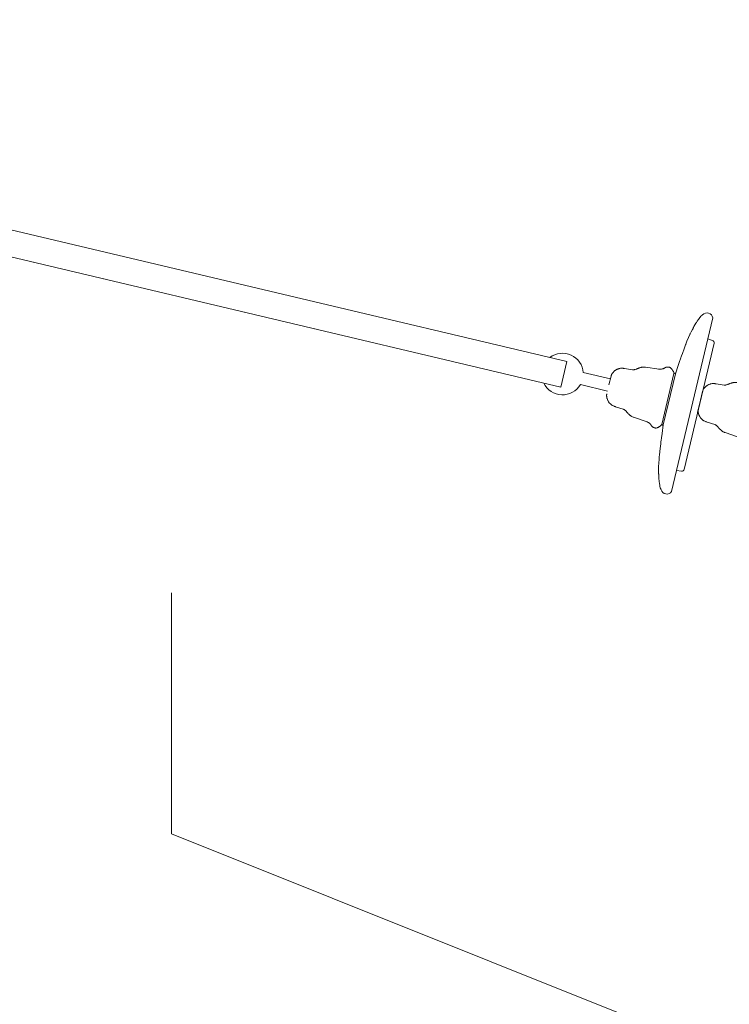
# Model space of a CAD drawing. Header units: millimetres. Extents: x 0 to 297, y 0 to 420.
# Tile 8 of 31: x 139.67 to 146.16, y 228 to 237. Entities that reach past the tile are written whole.
import ezdxf

# ---------------------------------------------------------------- set-up
doc = ezdxf.new("R2010")
doc.units = ezdxf.units.MM
for name, pattern in [('K5LT_BASIC', [0]), ('K5LT_THIN', [0]), ('K5LT_THIN_INCLUDED_TO_HATCHING', [0])]:
    doc.linetypes.add(name, pattern=pattern)
doc.layers.add('Системный слой', color=7, linetype='Continuous')
doc.styles.add('KDIMTEXTSTYLE', font='GOST_AU.SHX', dxfattribs={"width": 0.96, "oblique": 15, "height": 5})
doc.dimstyles.new('KDIMSTYLE (0.01)', dxfattribs={"dimtxt": 5, "dimasz": 1, "dimexe": 2, "dimexo": 0, "dimgap": 1, "dimtad": 1, "dimlfac": 150, "dimtxsty": 'KDIMTEXTSTYLE', "dimsah": 1, "dimcen": 0, "dimdle": 1, "dimadec": 0, "dimazin": 0, "dimtfac": 0.667, "dimtmove": 0, "dimatfit": 3, "dimfxl": 0, "dimtvp": 1, "dimtolj": 1, "dimtzin": 0, "dimarcsym": 0})

# ---------------------------------------------------------------- blocks, each defined once
blk = doc.blocks.new('KDIMARROW_03')
at = {"layer": 'Системный слой', "color": 0, "linetype": 'K5LT_BASIC', "lineweight": 35}
blk.add_line((-1.0605, -1.0605), (1.0605, 1.0605), dxfattribs=at)
at = {"layer": 'Системный слой', "color": 0, "linetype": 'K5LT_THIN', "lineweight": 9}
for q in [(-1, 0), (2, 0)]:
    blk.add_line((0, 0), q, dxfattribs=at)
blk = doc.blocks.new('U14')
at = {"layer": 'Системный слой', "color": 7, "linetype": 'K5LT_THIN_INCLUDED_TO_HATCHING', "lineweight": 9, "true_color": 0xffffff}
for p, q in [((141.0569, 231.7645), (141.0569, 229.5585)), ((141.0569, 229.5585), (146.0569, 227.5585))]:
    blk.add_line(p, q, dxfattribs=at)
blk = doc.blocks.new('U16')
at = {"layer": 'Системный слой', "color": 4, "linetype": 'K5LT_THIN', "lineweight": 9, "true_color": 0x00ffff}
for p, q in [((139.4369, 235.1186), (139.3815, 234.8851)), ((144.6722, 233.8779), (139.4369, 235.1186)), ((139.3815, 234.8851), (144.6169, 233.6444)), ((144.6169, 233.6444), (144.6722, 233.8779))]:
    blk.add_line(p, q, dxfattribs=at)
blk = doc.blocks.new('U54')
at = {"layer": 'Системный слой', "color": 4, "linetype": 'K5LT_THIN', "lineweight": 9, "true_color": 0x00ffff}
for p, q in [((145.0696, 233.7186), (144.8217, 233.7774)), ((144.7956, 233.6671), (145.0435, 233.6084))]:
    blk.add_line(p, q, dxfattribs=at)
for start, end in [(4.02056, 127.50456), (205.83501, 329.31604)]:
    blk.add_arc((144.6322, 233.7641), 0.19, start, end, dxfattribs=at)
blk = doc.blocks.new('U87')
at = {"layer": 'Системный слой', "color": 4, "linetype": 'K5LT_THIN', "lineweight": 9, "true_color": 0x00ffff}
for p, q in [((146.8426, 234.1369), (146.4663, 232.5492)), ((146.6802, 234.0734), (146.689, 234.0883)), ((146.689, 234.0883), (146.6896, 234.0893)), ((146.6896, 234.0893), (146.6908, 234.0912)), ((146.6908, 234.0912), (146.693, 234.095)), ((146.693, 234.095), (146.6962, 234.1003)), ((146.6962, 234.1003), (146.7011, 234.1082)), ((146.7011, 234.1082), (146.7085, 234.1195)), ((146.7085, 234.1195), (146.72, 234.1355)), ((146.72, 234.1355), (146.7205, 234.136)), ((146.7205, 234.136), (146.7214, 234.1372)), ((146.7214, 234.1372), (146.7232, 234.1394)), ((146.7232, 234.1394), (146.7268, 234.1437)), ((146.7268, 234.1437), (146.7346, 234.152)), ((146.7346, 234.152), (146.7426, 234.1597)), ((146.7426, 234.1597), (146.7429, 234.16)), ((146.7429, 234.16), (146.7432, 234.1602)), ((146.7432, 234.1602), (146.7435, 234.1605)), ((146.7435, 234.1605), (146.744, 234.1609)), ((146.744, 234.1609), (146.7446, 234.1615)), ((146.7446, 234.1615), (146.7456, 234.1624)), ((146.7456, 234.1624), (146.747, 234.1636)), ((146.747, 234.1636), (146.7486, 234.165)), ((146.7486, 234.165), (146.7496, 234.1659)), ((146.6358, 233.99), (146.6387, 233.9961)), ((146.6387, 233.9961), (146.6446, 234.0081)), ((146.6446, 234.0081), (146.6568, 234.0318)), ((146.6568, 234.0318), (146.6621, 234.0415)), ((146.6621, 234.0415), (146.6626, 234.0425)), ((146.6626, 234.0425), (146.6638, 234.0446)), ((146.6638, 234.0446), (146.6661, 234.0487)), ((146.6661, 234.0487), (146.6707, 234.057)), ((146.6707, 234.057), (146.6802, 234.0734)), ((146.5804, 232.7505), (146.8542, 233.9059)), ((146.5968, 233.8979), (146.6002, 233.9066)), ((146.6002, 233.9066), (146.607, 233.9238)), ((146.607, 233.9238), (146.6214, 233.9581)), ((146.6214, 233.9581), (146.6337, 233.9855)), ((146.6337, 233.9855), (146.6344, 233.987)), ((146.6344, 233.987), (146.6358, 233.99)), ((146.8404, 233.9297), (146.7973, 233.9456)), ((146.5649, 233.8124), (146.5804, 233.8547)), ((146.5804, 233.8547), (146.5943, 233.8914)), ((146.5943, 233.8914), (146.5951, 233.8936)), ((146.5951, 233.8936), (146.5968, 233.8979)), ((146.5261, 233.7007), (146.5393, 233.7395)), ((146.5393, 233.7395), (146.5475, 233.7633)), ((146.5475, 233.7633), (146.5508, 233.7726)), ((146.5508, 233.7726), (146.5517, 233.7753)), ((146.5517, 233.7753), (146.5536, 233.7806)), ((146.5536, 233.7806), (146.5573, 233.7912)), ((146.5573, 233.7912), (146.5649, 233.8124)), ((145.9226, 233.6281), (145.9288, 233.6362)), ((145.9288, 233.6362), (145.9291, 233.6365)), ((145.9291, 233.6365), (145.9298, 233.6373)), ((145.9298, 233.6373), (145.9311, 233.6388)), ((145.9311, 233.6388), (145.9338, 233.6417)), ((145.9338, 233.6417), (145.9395, 233.6472)), ((145.9395, 233.6472), (145.9488, 233.6552)), ((145.9488, 233.6552), (145.9491, 233.6554)), ((145.9491, 233.6554), (145.9498, 233.656)), ((145.9498, 233.656), (145.9513, 233.6572)), ((145.9513, 233.6572), (145.9542, 233.6594)), ((145.9542, 233.6594), (145.959, 233.6627)), ((145.959, 233.6627), (145.9632, 233.6651)), ((145.9632, 233.6651), (145.9635, 233.6653)), ((145.9635, 233.6653), (145.9642, 233.6656)), ((145.9642, 233.6656), (145.9655, 233.6663)), ((145.9655, 233.6663), (145.9681, 233.6674)), ((145.9681, 233.6674), (145.9736, 233.6695)), ((145.9736, 233.6695), (145.9783, 233.671)), ((145.9783, 233.671), (145.9805, 233.6716)), ((145.9805, 233.6716), (145.9809, 233.6718)), ((145.9809, 233.6718), (145.9817, 233.672)), ((145.9817, 233.672), (145.9832, 233.6724)), ((145.9832, 233.6724), (145.9864, 233.6733)), ((145.9864, 233.6733), (145.9915, 233.6746)), ((145.9915, 233.6746), (145.9993, 233.676)), ((145.9993, 233.676), (146.0011, 233.6763)), ((146.0011, 233.6763), (146.0015, 233.6763)), ((146.0015, 233.6763), (146.0025, 233.6764)), ((146.0025, 233.6764), (146.0044, 233.6765)), ((146.0044, 233.6765), (146.0081, 233.6767)), ((146.0081, 233.6767), (146.0157, 233.6765)), ((146.0157, 233.6765), (146.0237, 233.6759)), ((146.0237, 233.6759), (146.0269, 233.6755)), ((146.0269, 233.6755), (146.0272, 233.6755)), ((146.0272, 233.6755), (146.028, 233.6754)), ((146.028, 233.6754), (146.0294, 233.6753)), ((146.0294, 233.6753), (146.0323, 233.6749)), ((146.0323, 233.6749), (146.0361, 233.6745)), ((146.0361, 233.6745), (146.1097, 233.6624)), ((146.1097, 233.6624), (146.1121, 233.6624)), ((146.1121, 233.6624), (146.1133, 233.6624)), ((146.1133, 233.6624), (146.1153, 233.6625)), ((146.1153, 233.6625), (146.1181, 233.6626)), ((146.1181, 233.6626), (146.1212, 233.6629)), ((146.1212, 233.6629), (146.1215, 233.6629)), ((146.1215, 233.6629), (146.1223, 233.663)), ((146.1223, 233.663), (146.1239, 233.6632)), ((146.1239, 233.6632), (146.1269, 233.6638)), ((146.1269, 233.6638), (146.133, 233.6652)), ((146.133, 233.6652), (146.1448, 233.6693)), ((146.1448, 233.6693), (146.1473, 233.6704)), ((146.1473, 233.6704), (146.1477, 233.6705)), ((146.1477, 233.6705), (146.1486, 233.6709)), ((146.1486, 233.6709), (146.1502, 233.6716)), ((146.1502, 233.6716), (146.1517, 233.6723)), ((146.1517, 233.6723), (146.1537, 233.6732)), ((146.1537, 233.6732), (146.1554, 233.6739)), ((146.1554, 233.6739), (146.1569, 233.6746)), ((146.1569, 233.6746), (146.1592, 233.6756)), ((146.1592, 233.6756), (146.1627, 233.677)), ((146.1627, 233.677), (146.1636, 233.6773)), ((146.1636, 233.6773), (146.164, 233.6775)), ((146.164, 233.6775), (146.1648, 233.6778)), ((146.1648, 233.6778), (146.1665, 233.6783)), ((146.1665, 233.6783), (146.1698, 233.6794)), ((146.1698, 233.6794), (146.1766, 233.6812)), ((146.1766, 233.6812), (146.1808, 233.6823)), ((146.1808, 233.6823), (146.183, 233.6828)), ((146.183, 233.6828), (146.1882, 233.684)), ((146.1882, 233.684), (146.1918, 233.6849)), ((146.1918, 233.6849), (146.193, 233.6852)), ((146.193, 233.6852), (146.1947, 233.6856)), ((146.1947, 233.6856), (146.1974, 233.6862)), ((146.1974, 233.6862), (146.2014, 233.6869)), ((146.2014, 233.6869), (146.2051, 233.6873)), ((146.2051, 233.6873), (146.2055, 233.6874)), ((146.2055, 233.6874), (146.2063, 233.6874)), ((146.2063, 233.6874), (146.2079, 233.6875)), ((146.2079, 233.6875), (146.2111, 233.6875)), ((146.2111, 233.6875), (146.2175, 233.6871)), ((146.2175, 233.6871), (146.2228, 233.6865)), ((146.2228, 233.6865), (146.2254, 233.6862)), ((146.2254, 233.6862), (146.2268, 233.686)), ((146.2268, 233.686), (146.2276, 233.6859)), ((146.2276, 233.6859), (146.3532, 233.669)), ((146.3465, 233.6693), (146.353, 233.669)), ((146.353, 233.669), (146.3565, 233.6689)), ((146.3565, 233.6689), (146.3617, 233.6687)), ((146.3617, 233.6687), (146.367, 233.6688)), ((146.367, 233.6688), (146.3674, 233.6688)), ((146.3674, 233.6688), (146.3683, 233.6688)), ((146.3683, 233.6688), (146.37, 233.6689)), ((146.37, 233.6689), (146.3735, 233.6691)), ((146.3735, 233.6691), (146.3803, 233.67)), ((146.3803, 233.67), (146.3886, 233.672)), ((146.3886, 233.672), (146.3889, 233.6721)), ((146.3889, 233.6721), (146.3896, 233.6724)), ((146.3896, 233.6724), (146.391, 233.6729)), ((146.391, 233.6729), (146.3938, 233.674)), ((146.3938, 233.674), (146.3992, 233.6766)), ((146.3992, 233.6766), (146.4024, 233.6784)), ((146.4024, 233.6784), (146.4026, 233.6786)), ((146.4026, 233.6786), (146.4031, 233.6789)), ((146.4031, 233.6789), (146.404, 233.6795)), ((146.404, 233.6795), (146.4048, 233.68)), ((146.4048, 233.68), (146.4051, 233.6802)), ((146.4051, 233.6802), (146.4056, 233.6805)), ((146.4056, 233.6805), (146.4059, 233.6807)), ((146.4059, 233.6807), (146.4063, 233.681)), ((146.4063, 233.681), (146.407, 233.6814)), ((146.407, 233.6814), (146.408, 233.682)), ((146.408, 233.682), (146.4094, 233.6829)), ((146.4094, 233.6829), (146.4117, 233.6841)), ((146.4117, 233.6841), (146.4129, 233.6847)), ((146.4129, 233.6847), (146.4132, 233.6848)), ((146.4132, 233.6848), (146.4136, 233.685)), ((146.4136, 233.685), (146.4145, 233.6854)), ((146.4145, 233.6854), (146.4164, 233.686)), ((146.4164, 233.686), (146.4203, 233.687)), ((146.4203, 233.687), (146.4246, 233.6875)), ((146.4246, 233.6875), (146.4249, 233.6875)), ((146.4249, 233.6875), (146.4253, 233.6875)), ((146.4253, 233.6875), (146.4262, 233.6875)), ((146.4262, 233.6875), (146.428, 233.6875)), ((146.428, 233.6875), (146.4308, 233.6873)), ((146.4308, 233.6873), (146.4322, 233.6872)), ((146.4322, 233.6872), (146.4329, 233.6871)), ((146.4329, 233.6871), (146.4335, 233.6871)), ((146.4335, 233.6871), (146.434, 233.687)), ((146.434, 233.687), (146.4347, 233.687)), ((146.4347, 233.687), (146.4348, 233.6869)), ((146.4348, 233.6869), (146.4351, 233.6869)), ((146.4351, 233.6869), (146.4357, 233.6869)), ((146.4357, 233.6869), (146.4364, 233.6868)), ((146.4364, 233.6868), (146.4369, 233.6868)), ((146.4369, 233.6868), (146.4377, 233.6867)), ((146.4377, 233.6867), (146.4385, 233.6866)), ((146.4385, 233.6866), (146.4396, 233.6865)), ((146.4396, 233.6865), (146.4412, 233.6863)), ((146.4412, 233.6863), (146.4436, 233.686)), ((146.4436, 233.686), (146.4471, 233.6853)), ((146.4471, 233.6853), (146.4511, 233.6839)), ((146.4511, 233.6839), (146.4514, 233.6838)), ((146.4514, 233.6838), (146.452, 233.6835)), ((146.452, 233.6835), (146.4532, 233.6829)), ((146.4532, 233.6829), (146.4555, 233.6814)), ((146.4555, 233.6814), (146.4598, 233.678)), ((146.4598, 233.678), (146.4637, 233.6737)), ((146.4637, 233.6737), (146.4644, 233.673)), ((146.4644, 233.673), (146.4647, 233.6726)), ((146.4647, 233.6726), (146.4652, 233.672)), ((146.4652, 233.672), (146.4662, 233.6708)), ((146.4662, 233.6708), (146.4681, 233.6683)), ((146.4681, 233.6683), (146.4714, 233.6636)), ((146.4714, 233.6636), (146.4731, 233.661)), ((146.4731, 233.661), (146.4742, 233.6594)), ((146.4742, 233.6594), (146.475, 233.6581)), ((146.475, 233.6581), (146.476, 233.6566)), ((146.476, 233.6566), (146.477, 233.6551)), ((146.477, 233.6551), (146.4773, 233.6547)), ((146.4773, 233.6547), (146.4778, 233.654)), ((146.4778, 233.654), (146.4781, 233.6534)), ((146.4781, 233.6534), (146.4786, 233.6528)), ((146.4786, 233.6528), (146.4791, 233.652)), ((146.4791, 233.652), (146.4799, 233.6508)), ((146.4799, 233.6508), (146.481, 233.649)), ((146.481, 233.649), (146.4826, 233.6464)), ((146.4826, 233.6464), (146.4845, 233.6423)), ((146.4845, 233.6423), (146.4859, 233.6379)), ((146.4859, 233.6379), (146.486, 233.6376)), ((146.486, 233.6376), (146.4861, 233.6371)), ((146.4861, 233.6371), (146.4863, 233.636)), ((146.4863, 233.636), (146.4865, 233.6337)), ((146.5012, 233.6258), (146.5261, 233.7007)), ((145.9124, 233.6036), (145.8934, 233.5234)), ((145.9124, 233.6036), (145.913, 233.6055)), ((145.913, 233.6055), (145.9133, 233.6066)), ((145.9133, 233.6066), (145.9137, 233.6083)), ((145.9137, 233.6083), (145.9144, 233.6108)), ((145.9144, 233.6108), (145.9156, 233.6144)), ((145.9156, 233.6144), (145.9171, 233.6181)), ((145.9171, 233.6181), (145.9172, 233.6184)), ((145.9172, 233.6184), (145.9175, 233.6191)), ((145.9175, 233.6191), (145.9181, 233.6204)), ((145.9181, 233.6204), (145.9195, 233.623)), ((145.9195, 233.623), (145.9226, 233.6281)), ((146.3762, 233.1626), (146.4868, 233.6292)), ((146.5012, 233.6258), (146.3906, 233.1592)), ((146.4865, 233.6337), (146.4867, 233.6314)), ((146.4867, 233.6314), (146.4867, 233.6302)), ((146.4867, 233.6302), (146.4868, 233.6296)), ((146.4868, 233.6296), (146.4868, 233.6293)), ((146.4868, 233.6293), (146.4868, 233.6292)), ((145.8721, 233.4282), (145.872, 233.4278)), ((145.872, 233.4278), (145.872, 233.4271)), ((145.872, 233.4271), (145.872, 233.4256)), ((145.872, 233.4256), (145.872, 233.4227)), ((145.872, 233.4227), (145.8725, 233.4168)), ((145.8724, 233.4321), (145.8721, 233.4282)), ((145.873, 233.4359), (145.8724, 233.4321)), ((145.8725, 233.4168), (145.8744, 233.4068)), ((145.8735, 233.4385), (145.873, 233.4359)), ((145.8738, 233.4401), (145.8735, 233.4385)), ((145.874, 233.4413), (145.8738, 233.4401)), ((145.8744, 233.4432), (145.874, 233.4413)), ((145.8744, 233.4068), (145.8746, 233.4063)), ((145.8746, 233.4063), (145.8748, 233.4053)), ((145.8748, 233.4053), (145.8753, 233.4034)), ((145.8753, 233.4034), (145.8765, 233.3996)), ((145.8765, 233.3996), (145.8791, 233.3921)), ((145.8791, 233.3921), (145.8838, 233.3809)), ((145.8838, 233.3809), (145.8839, 233.3804)), ((145.8839, 233.3804), (145.8843, 233.3796)), ((145.8843, 233.3796), (145.8851, 233.3779)), ((145.8851, 233.3779), (145.8867, 233.3746)), ((145.8867, 233.3746), (145.8895, 233.3695)), ((145.8895, 233.3695), (145.8922, 233.3654)), ((145.8922, 233.3654), (145.8924, 233.3652)), ((145.8924, 233.3652), (145.8928, 233.3646)), ((145.8928, 233.3646), (145.8937, 233.3634)), ((145.8937, 233.3634), (145.8956, 233.3612)), ((145.8956, 233.3612), (145.8995, 233.3569)), ((145.8995, 233.3569), (145.903, 233.3535)), ((145.903, 233.3535), (145.9047, 233.3519)), ((145.9047, 233.3519), (145.905, 233.3516)), ((145.905, 233.3516), (145.9056, 233.351)), ((145.9056, 233.351), (145.9068, 233.3499)), ((145.9068, 233.3499), (145.9092, 233.3477)), ((145.9092, 233.3477), (145.9132, 233.3443)), ((145.9132, 233.3443), (145.9195, 233.3395)), ((145.9195, 233.3395), (145.921, 233.3385)), ((145.921, 233.3385), (145.9214, 233.3383)), ((145.9214, 233.3383), (145.9222, 233.3378)), ((145.9222, 233.3378), (145.9238, 233.3368)), ((145.9238, 233.3368), (145.9272, 233.335)), ((145.9272, 233.335), (145.934, 233.3317)), ((145.934, 233.3317), (145.9415, 233.3287)), ((145.9415, 233.3287), (145.9444, 233.3276)), ((145.9444, 233.3276), (145.9448, 233.3275)), ((145.9448, 233.3275), (145.9454, 233.3272)), ((145.9454, 233.3272), (145.9468, 233.3267)), ((145.9468, 233.3267), (145.9495, 233.3257)), ((145.9495, 233.3257), (145.9532, 233.3244)), ((145.9532, 233.3244), (146.0244, 233.3022)), ((146.0244, 233.3022), (146.0264, 233.3011)), ((146.0264, 233.3011), (146.0276, 233.3005)), ((146.0276, 233.3005), (146.0293, 233.2996)), ((146.0293, 233.2996), (146.0318, 233.2982)), ((146.0318, 233.2982), (146.0344, 233.2966)), ((146.0344, 233.2966), (146.0347, 233.2964)), ((146.0347, 233.2964), (146.0353, 233.296)), ((146.0353, 233.296), (146.0366, 233.2951)), ((146.0366, 233.2951), (146.0391, 233.2932)), ((146.0391, 233.2932), (146.0439, 233.2892)), ((146.0439, 233.2892), (146.0526, 233.2802)), ((146.0526, 233.2802), (146.0544, 233.2782)), ((146.0544, 233.2782), (146.0546, 233.2778)), ((146.0546, 233.2778), (146.0552, 233.2771)), ((146.0552, 233.2771), (146.0564, 233.2757)), ((146.0564, 233.2757), (146.0574, 233.2745)), ((146.0574, 233.2745), (146.0588, 233.2728)), ((146.0588, 233.2728), (146.06, 233.2713)), ((146.06, 233.2713), (146.0611, 233.27)), ((146.0611, 233.27), (146.0627, 233.2681)), ((146.0627, 233.2681), (146.0651, 233.2654)), ((146.0651, 233.2654), (146.0658, 233.2646)), ((146.0658, 233.2646), (146.0661, 233.2643)), ((146.0661, 233.2643), (146.0667, 233.2637)), ((146.0667, 233.2637), (146.0679, 233.2624)), ((146.0679, 233.2624), (146.0704, 233.26)), ((146.0704, 233.26), (146.0757, 233.2553)), ((146.0757, 233.2553), (146.079, 233.2525)), ((146.079, 233.2525), (146.0807, 233.251)), ((146.0807, 233.251), (146.0848, 233.2476)), ((146.0848, 233.2476), (146.0876, 233.2452)), ((146.0876, 233.2452), (146.0885, 233.2444)), ((146.0885, 233.2444), (146.0899, 233.2433)), ((146.0899, 233.2433), (146.092, 233.2415)), ((146.092, 233.2415), (146.0953, 233.2391)), ((146.0953, 233.2391), (146.0984, 233.2371)), ((146.0984, 233.2371), (146.0987, 233.2369)), ((146.0987, 233.2369), (146.0994, 233.2365)), ((146.0994, 233.2365), (146.1008, 233.2357)), ((146.1008, 233.2357), (146.1036, 233.2342)), ((146.1036, 233.2342), (146.1095, 233.2317)), ((146.1095, 233.2317), (146.1146, 233.2298)), ((146.1146, 233.2298), (146.1171, 233.2289)), ((146.1171, 233.2289), (146.1184, 233.2285)), ((146.1184, 233.2285), (146.1192, 233.2282)), ((146.1192, 233.2282), (146.2328, 233.1897)), ((146.2328, 233.1897), (146.2388, 233.1871)), ((146.2388, 233.1871), (146.242, 233.1856)), ((146.242, 233.1856), (146.2467, 233.1834)), ((146.2467, 233.1834), (146.2514, 233.181)), ((146.2514, 233.181), (146.2518, 233.1808)), ((146.2518, 233.1808), (146.2526, 233.1804)), ((146.2526, 233.1804), (146.2541, 233.1795)), ((146.2541, 233.1795), (146.257, 233.1778)), ((146.257, 233.1778), (146.2627, 233.1739)), ((146.2627, 233.1739), (146.2692, 233.1684)), ((146.2692, 233.1684), (146.2695, 233.1681)), ((146.2695, 233.1681), (146.27, 233.1676)), ((146.27, 233.1676), (146.271, 233.1665)), ((146.271, 233.1665), (146.273, 233.1643)), ((146.273, 233.1643), (146.2767, 233.1595)), ((146.2767, 233.1595), (146.2787, 233.1565)), ((146.2787, 233.1565), (146.2788, 233.1562)), ((146.2788, 233.1562), (146.2791, 233.1558)), ((146.2791, 233.1558), (146.2797, 233.1548)), ((146.2797, 233.1548), (146.2801, 233.1541)), ((146.2801, 233.1541), (146.2804, 233.1537)), ((146.2804, 233.1537), (146.2807, 233.1532)), ((146.2807, 233.1532), (146.2808, 233.1529)), ((146.2808, 233.1529), (146.2811, 233.1524)), ((146.2811, 233.1524), (146.2815, 233.1518)), ((146.2815, 233.1518), (146.2821, 233.1508)), ((146.2821, 233.1508), (146.283, 233.1494)), ((146.283, 233.1494), (146.2845, 233.1472)), ((146.2845, 233.1472), (146.2853, 233.1462)), ((146.2853, 233.1462), (146.2855, 233.146)), ((146.2855, 233.146), (146.2858, 233.1456)), ((146.2858, 233.1456), (146.2864, 233.1448)), ((146.2864, 233.1448), (146.2878, 233.1434)), ((146.2878, 233.1434), (146.2908, 233.1408)), ((146.2908, 233.1408), (146.2945, 233.1384)), ((146.2945, 233.1384), (146.2947, 233.1383)), ((146.2947, 233.1383), (146.2951, 233.1381)), ((146.2951, 233.1381), (146.2959, 233.1376)), ((146.2959, 233.1376), (146.2975, 233.1369)), ((146.2975, 233.1369), (146.3001, 233.1358)), ((146.3001, 233.1358), (146.3014, 233.1353)), ((146.3014, 233.1353), (146.3021, 233.135)), ((146.3021, 233.135), (146.3026, 233.1348)), ((146.3026, 233.1348), (146.3031, 233.1346)), ((146.3031, 233.1346), (146.3037, 233.1344)), ((146.3037, 233.1344), (146.3039, 233.1343)), ((146.3039, 233.1343), (146.3041, 233.1342)), ((146.3041, 233.1342), (146.3047, 233.134)), ((146.3047, 233.134), (146.3053, 233.1337)), ((146.3053, 233.1337), (146.3058, 233.1336)), ((146.3058, 233.1336), (146.3066, 233.1333)), ((146.3066, 233.1333), (146.3073, 233.133)), ((146.3073, 233.133), (146.3083, 233.1326)), ((146.3083, 233.1326), (146.3098, 233.132)), ((146.3098, 233.132), (146.3121, 233.1312)), ((146.3121, 233.1312), (146.3156, 233.1303)), ((146.3156, 233.1303), (146.3198, 233.1297)), ((146.3198, 233.1297), (146.3201, 233.1297)), ((146.3201, 233.1297), (146.3208, 233.1297)), ((146.3208, 233.1297), (146.3221, 233.1297)), ((146.3221, 233.1297), (146.3248, 233.13)), ((146.3248, 233.13), (146.3302, 233.1312)), ((146.3302, 233.1312), (146.3356, 233.1331)), ((146.3356, 233.1331), (146.3366, 233.1335)), ((146.3366, 233.1335), (146.337, 233.1337)), ((146.337, 233.1337), (146.3377, 233.134)), ((146.3377, 233.134), (146.3391, 233.1347)), ((146.3391, 233.1347), (146.342, 233.1361)), ((146.342, 233.1361), (146.3471, 233.1388)), ((146.3471, 233.1388), (146.3497, 233.1403)), ((146.3497, 233.1403), (146.3514, 233.1413)), ((146.3514, 233.1413), (146.3528, 233.1421)), ((146.3528, 233.1421), (146.3543, 233.143)), ((146.3543, 233.143), (146.3559, 233.1439)), ((146.3559, 233.1439), (146.3563, 233.1441)), ((146.3563, 233.1441), (146.357, 233.1445)), ((146.357, 233.1445), (146.3576, 233.1448)), ((146.3576, 233.1448), (146.3583, 233.1452)), ((146.3583, 233.1452), (146.3591, 233.1457)), ((146.3591, 233.1457), (146.3604, 233.1464)), ((146.3604, 233.1464), (146.3621, 233.1475)), ((146.3621, 233.1475), (146.3647, 233.1492)), ((146.3647, 233.1492), (146.3683, 233.1519)), ((146.3683, 233.1519), (146.3715, 233.1552)), ((146.3715, 233.1552), (146.3717, 233.1554)), ((146.3717, 233.1554), (146.3721, 233.1559)), ((146.3721, 233.1559), (146.3727, 233.1568)), ((146.3727, 233.1568), (146.374, 233.1587)), ((146.374, 233.1587), (146.3752, 233.1607)), ((146.3752, 233.1607), (146.3757, 233.1617)), ((146.3757, 233.1617), (146.376, 233.1622)), ((146.376, 233.1622), (146.3762, 233.1625)), ((146.3762, 233.1625), (146.3762, 233.1626)), ((146.3906, 233.1592), (146.3793, 233.0811)), ((146.369, 233.0057), (146.3687, 233.003)), ((146.3703, 233.0155), (146.369, 233.0057)), ((146.3736, 233.0404), (146.3703, 233.0155)), ((146.3793, 233.0811), (146.3736, 233.0404)), ((146.3586, 232.9191), (146.3546, 232.88)), ((146.3638, 232.9638), (146.3586, 232.9191)), ((146.3665, 232.9862), (146.3638, 232.9638)), ((146.368, 232.9974), (146.3665, 232.9862)), ((146.3687, 233.003), (146.368, 232.9974)), ((146.3515, 232.8454), (146.3489, 232.8083)), ((146.3531, 232.8639), (146.3515, 232.8454)), ((146.3539, 232.8731), (146.3531, 232.8639)), ((146.3544, 232.8777), (146.3539, 232.8731)), ((146.3546, 232.88), (146.3544, 232.8777)), ((146.3473, 232.7666), (146.3472, 232.7532)), ((146.3472, 232.7532), (146.3475, 232.7265)), ((146.3475, 232.7733), (146.3473, 232.7666)), ((146.3476, 232.7766), (146.3475, 232.7733)), ((146.3489, 232.8083), (146.3476, 232.7783)), ((146.3476, 232.7783), (146.3476, 232.7766)), ((146.5573, 232.7354), (146.5117, 232.7405)), ((146.3475, 232.7265), (146.3479, 232.7155)), ((146.3479, 232.7155), (146.3479, 232.7143)), ((146.3479, 232.7143), (146.348, 232.712)), ((146.348, 232.712), (146.3482, 232.7072)), ((146.3482, 232.7072), (146.3486, 232.6978)), ((146.3486, 232.6978), (146.3497, 232.6789)), ((146.3497, 232.6789), (146.3509, 232.6616)), ((146.3509, 232.6616), (146.351, 232.6605)), ((146.351, 232.6605), (146.3512, 232.6582)), ((146.3512, 232.6582), (146.3515, 232.6538)), ((146.3515, 232.6538), (146.352, 232.6476)), ((146.352, 232.6476), (146.3528, 232.6384)), ((146.3528, 232.6384), (146.3543, 232.6249)), ((146.3543, 232.6249), (146.3575, 232.6055)), ((146.3575, 232.6055), (146.3576, 232.6048)), ((146.3576, 232.6048), (146.3579, 232.6034)), ((146.3579, 232.6034), (146.3585, 232.6006)), ((146.3585, 232.6006), (146.3599, 232.5951)), ((146.3599, 232.5951), (146.3631, 232.5842)), ((146.3631, 232.5842), (146.3668, 232.5737)), ((146.3668, 232.5737), (146.3669, 232.5734)), ((146.3669, 232.5734), (146.367, 232.573)), ((146.367, 232.573), (146.3672, 232.5726)), ((146.3672, 232.5726), (146.3674, 232.572)), ((146.3674, 232.572), (146.3678, 232.5712)), ((146.3678, 232.5712), (146.3683, 232.57)), ((146.3683, 232.57), (146.3689, 232.5683)), ((146.3689, 232.5683), (146.3698, 232.5663)), ((146.3698, 232.5663), (146.3703, 232.5651))]:
    blk.add_line(p, q, dxfattribs=at)
for centre, radius, start, end in [((146.7893, 234.1295), 0.0538, 7.95808, 137.47831), ((146.8334, 233.9097), 0.0212, 349.64582, 70.70558), ((146.4926, 233.6226), 0.00918, 20.52285, 129.44249), ((146.3844, 233.1659), 0.00918, 203.89411, 312.81375), ((146.5601, 232.7564), 0.0212, 262.63102, 343.69078), ((146.422, 232.5798), 0.0538, 195.85829, 325.37852)]:
    blk.add_arc(centre, radius, start, end, dxfattribs=at)
blk = doc.blocks.new('U88')
at = {"layer": 'Системный слой', "color": 4, "linetype": 'K5LT_THIN', "lineweight": 9, "true_color": 0x00ffff}
for p, q in [((146.0057, 234.277), (145.6294, 232.6893)), ((145.8716, 234.2596), (145.8831, 234.2756)), ((145.8831, 234.2756), (145.8835, 234.2761)), ((145.8835, 234.2761), (145.8844, 234.2772)), ((145.8844, 234.2772), (145.8862, 234.2795)), ((145.8862, 234.2795), (145.8899, 234.2838)), ((145.8899, 234.2838), (145.8977, 234.2921)), ((145.8977, 234.2921), (145.9057, 234.2998)), ((145.9057, 234.2998), (145.906, 234.3001)), ((145.906, 234.3001), (145.9063, 234.3003)), ((145.9063, 234.3003), (145.9066, 234.3006)), ((145.9066, 234.3006), (145.907, 234.301)), ((145.907, 234.301), (145.9077, 234.3016)), ((145.9077, 234.3016), (145.9087, 234.3025)), ((145.9087, 234.3025), (145.91, 234.3037)), ((145.91, 234.3037), (145.9117, 234.3051)), ((145.9117, 234.3051), (145.9127, 234.3059)), ((145.8199, 234.1719), (145.8252, 234.1816)), ((145.8252, 234.1816), (145.8257, 234.1826)), ((145.8257, 234.1826), (145.8269, 234.1847)), ((145.8269, 234.1847), (145.8292, 234.1888)), ((145.8292, 234.1888), (145.8338, 234.1971)), ((145.8338, 234.1971), (145.8433, 234.2135)), ((145.8433, 234.2135), (145.8521, 234.2284)), ((145.8521, 234.2284), (145.8527, 234.2293)), ((145.8527, 234.2293), (145.8538, 234.2313)), ((145.8538, 234.2313), (145.8561, 234.2351)), ((145.8561, 234.2351), (145.8593, 234.2404)), ((145.8593, 234.2404), (145.8642, 234.2483)), ((145.8642, 234.2483), (145.8716, 234.2596)), ((145.7701, 234.0639), (145.7844, 234.0982)), ((145.7844, 234.0982), (145.7968, 234.1256)), ((145.7968, 234.1256), (145.7975, 234.1271)), ((145.7975, 234.1271), (145.7989, 234.1301)), ((145.7989, 234.1301), (145.8018, 234.1362)), ((145.8018, 234.1362), (145.8077, 234.1482)), ((145.8077, 234.1482), (145.8199, 234.1719)), ((146.0034, 234.0698), (145.9603, 234.0857)), ((145.7434, 233.9948), (145.7574, 234.0315)), ((145.7435, 232.8906), (146.0173, 234.046)), ((145.7574, 234.0315), (145.7582, 234.0337)), ((145.7582, 234.0337), (145.7599, 234.038)), ((145.7599, 234.038), (145.7633, 234.0467)), ((145.7633, 234.0467), (145.7701, 234.0639)), ((145.7106, 233.9034), (145.7138, 233.9127)), ((145.7138, 233.9127), (145.7148, 233.9154)), ((145.7148, 233.9154), (145.7166, 233.9207)), ((145.7166, 233.9207), (145.7204, 233.9313)), ((145.7204, 233.9313), (145.728, 233.9525)), ((145.728, 233.9525), (145.7434, 233.9948)), ((145.1546, 233.8147), (145.1624, 233.8161)), ((145.1624, 233.8161), (145.1641, 233.8163)), ((145.1641, 233.8163), (145.1646, 233.8164)), ((145.1646, 233.8164), (145.1656, 233.8165)), ((145.1656, 233.8165), (145.1674, 233.8166)), ((145.1674, 233.8166), (145.1712, 233.8168)), ((145.1712, 233.8168), (145.1788, 233.8166)), ((145.1788, 233.8166), (145.1868, 233.816)), ((145.1868, 233.816), (145.19, 233.8156)), ((145.19, 233.8156), (145.1903, 233.8156)), ((145.1903, 233.8156), (145.191, 233.8155)), ((145.191, 233.8155), (145.1925, 233.8153)), ((145.1925, 233.8153), (145.1954, 233.815)), ((145.1954, 233.815), (145.1992, 233.8145)), ((145.32, 233.8147), (145.3223, 233.8157)), ((145.3223, 233.8157), (145.3258, 233.8171)), ((145.3258, 233.8171), (145.3267, 233.8174)), ((145.3267, 233.8174), (145.3271, 233.8176)), ((145.3271, 233.8176), (145.3279, 233.8179)), ((145.3279, 233.8179), (145.3296, 233.8184)), ((145.3296, 233.8184), (145.3329, 233.8195)), ((145.3329, 233.8195), (145.3397, 233.8213)), ((145.3397, 233.8213), (145.3439, 233.8224)), ((145.3439, 233.8224), (145.3461, 233.8229)), ((145.3461, 233.8229), (145.3513, 233.8241)), ((145.3513, 233.8241), (145.3549, 233.825)), ((145.3549, 233.825), (145.3561, 233.8253)), ((145.3561, 233.8253), (145.3578, 233.8257)), ((145.3578, 233.8257), (145.3605, 233.8263)), ((145.3605, 233.8263), (145.3645, 233.827)), ((145.3645, 233.827), (145.3682, 233.8274)), ((145.3682, 233.8274), (145.3686, 233.8275)), ((145.3686, 233.8275), (145.3694, 233.8275)), ((145.3694, 233.8275), (145.3709, 233.8276)), ((145.3709, 233.8276), (145.3741, 233.8276)), ((145.3741, 233.8276), (145.3805, 233.8272)), ((145.3805, 233.8272), (145.3859, 233.8266)), ((145.3859, 233.8266), (145.3885, 233.8263)), ((145.3885, 233.8263), (145.3899, 233.8261)), ((145.3899, 233.8261), (145.3907, 233.826)), ((145.3907, 233.826), (145.5163, 233.8091)), ((145.5569, 233.8141), (145.5623, 233.8167)), ((145.5623, 233.8167), (145.5654, 233.8185)), ((145.5654, 233.8185), (145.5657, 233.8187)), ((145.5657, 233.8187), (145.5662, 233.819)), ((145.5662, 233.819), (145.5671, 233.8196)), ((145.5671, 233.8196), (145.5678, 233.8201)), ((145.5678, 233.8201), (145.5682, 233.8203)), ((145.5682, 233.8203), (145.5687, 233.8206)), ((145.5687, 233.8206), (145.569, 233.8208)), ((145.569, 233.8208), (145.5694, 233.8211)), ((145.5694, 233.8211), (145.5701, 233.8215)), ((145.5701, 233.8215), (145.5711, 233.8221)), ((145.5711, 233.8221), (145.5725, 233.823)), ((145.5725, 233.823), (145.5748, 233.8242)), ((145.5748, 233.8242), (145.576, 233.8248)), ((145.576, 233.8248), (145.5762, 233.8249)), ((145.5762, 233.8249), (145.5767, 233.8251)), ((145.5767, 233.8251), (145.5776, 233.8255)), ((145.5776, 233.8255), (145.5795, 233.8261)), ((145.5795, 233.8261), (145.5833, 233.8271)), ((145.5833, 233.8271), (145.5877, 233.8276)), ((145.5877, 233.8276), (145.588, 233.8276)), ((145.588, 233.8276), (145.5884, 233.8276)), ((145.5884, 233.8276), (145.5893, 233.8276)), ((145.5893, 233.8276), (145.5911, 233.8276)), ((145.5911, 233.8276), (145.5938, 233.8274)), ((145.5938, 233.8274), (145.5952, 233.8273)), ((145.5952, 233.8273), (145.596, 233.8272)), ((145.596, 233.8272), (145.5966, 233.8272)), ((145.5966, 233.8272), (145.5971, 233.8271)), ((145.5971, 233.8271), (145.5978, 233.827)), ((145.5978, 233.827), (145.5979, 233.827)), ((145.5979, 233.827), (145.5982, 233.827)), ((145.5982, 233.827), (145.5988, 233.827)), ((145.5988, 233.827), (145.5995, 233.8269)), ((145.5995, 233.8269), (145.5999, 233.8269)), ((145.5999, 233.8269), (145.6008, 233.8268)), ((145.6008, 233.8268), (145.6016, 233.8267)), ((145.6016, 233.8267), (145.6027, 233.8266)), ((145.6027, 233.8266), (145.6043, 233.8264)), ((145.6043, 233.8264), (145.6067, 233.8261)), ((145.6067, 233.8261), (145.6102, 233.8254)), ((145.6102, 233.8254), (145.6142, 233.824)), ((145.6142, 233.824), (145.6145, 233.8239)), ((145.6145, 233.8239), (145.6151, 233.8236)), ((145.6151, 233.8236), (145.6163, 233.823)), ((145.6163, 233.823), (145.6186, 233.8215)), ((145.6186, 233.8215), (145.6228, 233.818)), ((145.6228, 233.818), (145.6268, 233.8138)), ((145.6643, 233.7659), (145.6892, 233.8408)), ((145.6892, 233.8408), (145.7024, 233.8796)), ((145.7024, 233.8796), (145.7106, 233.9034)), ((145.0755, 233.7437), (145.0565, 233.6635)), ((145.0755, 233.7437), (145.076, 233.7456)), ((145.076, 233.7456), (145.0763, 233.7467)), ((145.0763, 233.7467), (145.0768, 233.7484)), ((145.0768, 233.7484), (145.0775, 233.7509)), ((145.0775, 233.7509), (145.0787, 233.7545)), ((145.0787, 233.7545), (145.0801, 233.7582)), ((145.0801, 233.7582), (145.0803, 233.7585)), ((145.0803, 233.7585), (145.0806, 233.7592)), ((145.0806, 233.7592), (145.0812, 233.7605)), ((145.0812, 233.7605), (145.0826, 233.7631)), ((145.0826, 233.7631), (145.0857, 233.7682)), ((145.0857, 233.7682), (145.0919, 233.7762)), ((145.0919, 233.7762), (145.0922, 233.7766)), ((145.0922, 233.7766), (145.0929, 233.7774)), ((145.0929, 233.7774), (145.0942, 233.7789)), ((145.0942, 233.7789), (145.0969, 233.7818)), ((145.0969, 233.7818), (145.1026, 233.7873)), ((145.1026, 233.7873), (145.1118, 233.7952)), ((145.1118, 233.7952), (145.1122, 233.7955)), ((145.1122, 233.7955), (145.1129, 233.7961)), ((145.1129, 233.7961), (145.1144, 233.7973)), ((145.1144, 233.7973), (145.1173, 233.7995)), ((145.1173, 233.7995), (145.1221, 233.8028)), ((145.1221, 233.8028), (145.1263, 233.8052)), ((145.1263, 233.8052), (145.1266, 233.8054)), ((145.1266, 233.8054), (145.1273, 233.8057)), ((145.1273, 233.8057), (145.1286, 233.8064)), ((145.1286, 233.8064), (145.1312, 233.8075)), ((145.1312, 233.8075), (145.1367, 233.8096)), ((145.1367, 233.8096), (145.1414, 233.8111)), ((145.1414, 233.8111), (145.1436, 233.8117)), ((145.1436, 233.8117), (145.144, 233.8118)), ((145.144, 233.8118), (145.1448, 233.8121)), ((145.1448, 233.8121), (145.1463, 233.8125)), ((145.1463, 233.8125), (145.1495, 233.8134)), ((145.1495, 233.8134), (145.1546, 233.8147)), ((145.1992, 233.8145), (145.2728, 233.8025)), ((145.2728, 233.8025), (145.2751, 233.8025)), ((145.2751, 233.8025), (145.2764, 233.8025)), ((145.2764, 233.8025), (145.2783, 233.8026)), ((145.2783, 233.8026), (145.2812, 233.8027)), ((145.2812, 233.8027), (145.2842, 233.803)), ((145.2842, 233.803), (145.2846, 233.803)), ((145.2846, 233.803), (145.2854, 233.8031)), ((145.2854, 233.8031), (145.2869, 233.8033)), ((145.2869, 233.8033), (145.29, 233.8038)), ((145.29, 233.8038), (145.296, 233.8053)), ((145.296, 233.8053), (145.3079, 233.8094)), ((145.3079, 233.8094), (145.3104, 233.8104)), ((145.3104, 233.8104), (145.3108, 233.8106)), ((145.3108, 233.8106), (145.3116, 233.811)), ((145.3116, 233.811), (145.3133, 233.8117)), ((145.3133, 233.8117), (145.3148, 233.8124)), ((145.3148, 233.8124), (145.3167, 233.8133)), ((145.3167, 233.8133), (145.3185, 233.814)), ((145.3185, 233.814), (145.32, 233.8147)), ((145.5095, 233.8094), (145.5161, 233.8091)), ((145.5161, 233.8091), (145.5196, 233.809)), ((145.5196, 233.809), (145.5248, 233.8088)), ((145.5248, 233.8088), (145.5301, 233.8089)), ((145.5301, 233.8089), (145.5305, 233.8089)), ((145.5305, 233.8089), (145.5314, 233.8089)), ((145.5314, 233.8089), (145.5331, 233.809)), ((145.5331, 233.809), (145.5365, 233.8092)), ((145.5365, 233.8092), (145.5434, 233.8101)), ((145.5393, 233.3027), (145.6499, 233.7693)), ((145.5434, 233.8101), (145.5516, 233.8121)), ((145.5516, 233.8121), (145.552, 233.8122)), ((145.552, 233.8122), (145.5527, 233.8125)), ((145.5527, 233.8125), (145.5541, 233.813)), ((145.6643, 233.7659), (145.5537, 233.2993)), ((145.5541, 233.813), (145.5569, 233.8141)), ((145.6268, 233.8138), (145.6275, 233.813)), ((145.6275, 233.813), (145.6278, 233.8127)), ((145.6278, 233.8127), (145.6283, 233.8121)), ((145.6283, 233.8121), (145.6293, 233.8109)), ((145.6293, 233.8109), (145.6312, 233.8084)), ((145.6312, 233.8084), (145.6345, 233.8036)), ((145.6345, 233.8036), (145.6362, 233.8011)), ((145.6362, 233.8011), (145.6373, 233.7995)), ((145.6373, 233.7995), (145.6381, 233.7982)), ((145.6381, 233.7982), (145.6391, 233.7967)), ((145.6391, 233.7967), (145.6401, 233.7952)), ((145.6401, 233.7952), (145.6404, 233.7948)), ((145.6404, 233.7948), (145.6408, 233.7941)), ((145.6408, 233.7941), (145.6412, 233.7935)), ((145.6412, 233.7935), (145.6416, 233.7929)), ((145.6416, 233.7929), (145.6422, 233.7921)), ((145.6422, 233.7921), (145.643, 233.7909)), ((145.643, 233.7909), (145.6441, 233.7891)), ((145.6441, 233.7891), (145.6456, 233.7865)), ((145.6456, 233.7865), (145.6476, 233.7824)), ((145.6476, 233.7824), (145.649, 233.778)), ((145.649, 233.778), (145.6491, 233.7777)), ((145.6491, 233.7777), (145.6492, 233.7772)), ((145.6492, 233.7772), (145.6494, 233.7761)), ((145.6494, 233.7761), (145.6496, 233.7738)), ((145.6496, 233.7738), (145.6498, 233.7715)), ((145.6498, 233.7715), (145.6498, 233.7703)), ((145.6498, 233.7703), (145.6499, 233.7697)), ((145.6499, 233.7697), (145.6499, 233.7694)), ((145.6499, 233.7694), (145.6499, 233.7693)), ((145.0355, 233.5722), (145.0351, 233.5683)), ((145.0351, 233.5683), (145.0351, 233.5679)), ((145.0351, 233.5679), (145.0351, 233.5672)), ((145.0351, 233.5672), (145.0351, 233.5657)), ((145.0351, 233.5657), (145.0351, 233.5628)), ((145.0351, 233.5628), (145.0356, 233.5569)), ((145.0361, 233.576), (145.0355, 233.5722)), ((145.0356, 233.5569), (145.0375, 233.5469)), ((145.0366, 233.5785), (145.0361, 233.576)), ((145.0369, 233.5802), (145.0366, 233.5785)), ((145.0371, 233.5814), (145.0369, 233.5802)), ((145.0375, 233.5833), (145.0371, 233.5814)), ((145.0375, 233.5469), (145.0376, 233.5464)), ((145.0376, 233.5464), (145.0379, 233.5454)), ((145.0379, 233.5454), (145.0384, 233.5435)), ((145.0384, 233.5435), (145.0395, 233.5397)), ((145.0395, 233.5397), (145.0422, 233.5322)), ((145.0422, 233.5322), (145.0468, 233.5209)), ((145.0468, 233.5209), (145.047, 233.5205)), ((145.047, 233.5205), (145.0474, 233.5197)), ((145.0474, 233.5197), (145.0482, 233.518)), ((145.0482, 233.518), (145.0498, 233.5147)), ((145.0498, 233.5147), (145.0526, 233.5096)), ((145.0526, 233.5096), (145.0553, 233.5055)), ((145.0553, 233.5055), (145.0555, 233.5052)), ((145.0555, 233.5052), (145.0559, 233.5047)), ((145.0559, 233.5047), (145.0568, 233.5035)), ((145.0568, 233.5035), (145.0586, 233.5013)), ((145.0586, 233.5013), (145.0626, 233.497)), ((145.0626, 233.497), (145.0661, 233.4936)), ((145.0661, 233.4936), (145.0678, 233.492)), ((145.0678, 233.492), (145.0681, 233.4917)), ((145.0681, 233.4917), (145.0687, 233.4911)), ((145.0687, 233.4911), (145.0699, 233.49)), ((145.0699, 233.49), (145.0723, 233.4878)), ((145.0723, 233.4878), (145.0763, 233.4844)), ((145.0763, 233.4844), (145.0826, 233.4796)), ((145.0826, 233.4796), (145.0841, 233.4786)), ((145.0841, 233.4786), (145.0845, 233.4784)), ((145.0845, 233.4784), (145.0853, 233.4779)), ((145.0853, 233.4779), (145.0869, 233.4769)), ((145.0869, 233.4769), (145.0903, 233.4751)), ((145.0903, 233.4751), (145.0971, 233.4718)), ((145.0971, 233.4718), (145.1045, 233.4688)), ((145.1045, 233.4688), (145.1075, 233.4677)), ((145.1075, 233.4677), (145.1078, 233.4675)), ((145.1078, 233.4675), (145.1085, 233.4673)), ((145.1085, 233.4673), (145.1099, 233.4668)), ((145.1099, 233.4668), (145.1126, 233.4658)), ((145.1126, 233.4658), (145.1162, 233.4645)), ((145.1162, 233.4645), (145.1874, 233.4423)), ((145.1874, 233.4423), (145.1895, 233.4412)), ((145.1895, 233.4412), (145.1906, 233.4406)), ((145.1906, 233.4406), (145.1923, 233.4397)), ((145.1923, 233.4397), (145.1948, 233.4383)), ((145.1948, 233.4383), (145.1974, 233.4367)), ((145.1974, 233.4367), (145.1978, 233.4365)), ((145.1978, 233.4365), (145.1984, 233.436)), ((145.1984, 233.436), (145.1997, 233.4352)), ((145.1997, 233.4352), (145.2022, 233.4333)), ((145.2022, 233.4333), (145.2069, 233.4293)), ((145.2069, 233.4293), (145.2157, 233.4203)), ((145.2157, 233.4203), (145.2174, 233.4183)), ((145.2174, 233.4183), (145.2177, 233.4179)), ((145.2177, 233.4179), (145.2183, 233.4172)), ((145.2183, 233.4172), (145.2195, 233.4158)), ((145.2195, 233.4158), (145.2205, 233.4146)), ((145.2205, 233.4146), (145.2219, 233.4129)), ((145.2219, 233.4129), (145.2231, 233.4114)), ((145.2231, 233.4114), (145.2242, 233.4101)), ((145.2242, 233.4101), (145.2258, 233.4082)), ((145.2258, 233.4082), (145.2282, 233.4055)), ((145.2282, 233.4055), (145.2289, 233.4047)), ((145.2289, 233.4047), (145.2292, 233.4044)), ((145.2292, 233.4044), (145.2298, 233.4038)), ((145.2298, 233.4038), (145.231, 233.4025)), ((145.231, 233.4025), (145.2335, 233.4001)), ((145.2335, 233.4001), (145.2387, 233.3954)), ((145.2387, 233.3954), (145.2421, 233.3926)), ((145.2421, 233.3926), (145.2437, 233.3911)), ((145.2437, 233.3911), (145.2478, 233.3877)), ((145.2478, 233.3877), (145.2507, 233.3853)), ((145.2507, 233.3853), (145.2516, 233.3845)), ((145.2516, 233.3845), (145.253, 233.3833)), ((145.253, 233.3833), (145.2551, 233.3816)), ((145.2551, 233.3816), (145.2584, 233.3792)), ((145.2584, 233.3792), (145.2615, 233.3772)), ((145.2615, 233.3772), (145.2618, 233.377)), ((145.2618, 233.377), (145.2625, 233.3766)), ((145.2625, 233.3766), (145.2639, 233.3758)), ((145.2639, 233.3758), (145.2667, 233.3743)), ((145.2667, 233.3743), (145.2726, 233.3718)), ((145.2726, 233.3718), (145.2776, 233.3699)), ((145.2776, 233.3699), (145.2802, 233.369)), ((145.2802, 233.369), (145.2814, 233.3686)), ((145.2814, 233.3686), (145.2823, 233.3683)), ((145.2823, 233.3683), (145.3959, 233.3298)), ((145.3959, 233.3298), (145.4019, 233.3272)), ((145.4019, 233.3272), (145.405, 233.3257)), ((145.405, 233.3257), (145.4098, 233.3235)), ((145.4098, 233.3235), (145.4145, 233.3211)), ((145.4145, 233.3211), (145.4149, 233.3209)), ((145.4149, 233.3209), (145.4156, 233.3205)), ((145.4156, 233.3205), (145.4171, 233.3196)), ((145.4171, 233.3196), (145.4201, 233.3179)), ((145.4201, 233.3179), (145.4258, 233.314)), ((145.4258, 233.314), (145.4323, 233.3085)), ((145.4323, 233.3085), (145.4326, 233.3082)), ((145.4326, 233.3082), (145.4331, 233.3077)), ((145.4331, 233.3077), (145.4341, 233.3066)), ((145.4341, 233.3066), (145.4361, 233.3044)), ((145.4361, 233.3044), (145.4398, 233.2996)), ((145.4398, 233.2996), (145.4417, 233.2966)), ((145.4417, 233.2966), (145.4419, 233.2963)), ((145.4419, 233.2963), (145.4422, 233.2959)), ((145.4422, 233.2959), (145.4428, 233.2949)), ((145.4428, 233.2949), (145.4432, 233.2941)), ((145.4432, 233.2941), (145.4434, 233.2938)), ((145.4434, 233.2938), (145.4437, 233.2933)), ((145.4437, 233.2933), (145.4439, 233.293)), ((145.4439, 233.293), (145.4442, 233.2925)), ((145.4442, 233.2925), (145.4446, 233.2919)), ((145.4446, 233.2919), (145.4452, 233.2909)), ((145.4452, 233.2909), (145.4461, 233.2894)), ((145.4461, 233.2894), (145.4476, 233.2873)), ((145.4476, 233.2873), (145.4484, 233.2863)), ((145.4484, 233.2863), (145.4486, 233.2861)), ((145.4486, 233.2861), (145.4489, 233.2857)), ((145.4489, 233.2857), (145.4495, 233.2849)), ((145.4495, 233.2849), (145.4509, 233.2835)), ((145.4509, 233.2835), (145.4539, 233.2809)), ((145.4539, 233.2809), (145.4576, 233.2785)), ((145.4576, 233.2785), (145.4578, 233.2784)), ((145.4578, 233.2784), (145.4582, 233.2782)), ((145.4582, 233.2782), (145.459, 233.2777)), ((145.459, 233.2777), (145.4606, 233.277)), ((145.4606, 233.277), (145.4631, 233.2759)), ((145.4631, 233.2759), (145.4645, 233.2754)), ((145.4645, 233.2754), (145.4652, 233.2751)), ((145.4652, 233.2751), (145.4657, 233.2749)), ((145.4657, 233.2749), (145.4662, 233.2747)), ((145.4662, 233.2747), (145.4668, 233.2745)), ((145.5008, 233.2741), (145.5022, 233.2748)), ((145.5022, 233.2748), (145.5051, 233.2762)), ((145.5051, 233.2762), (145.5101, 233.2789)), ((145.5101, 233.2789), (145.5128, 233.2804)), ((145.5128, 233.2804), (145.5145, 233.2814)), ((145.5145, 233.2814), (145.5158, 233.2821)), ((145.5158, 233.2821), (145.5174, 233.283)), ((145.5174, 233.283), (145.519, 233.2839)), ((145.519, 233.2839), (145.5194, 233.2842)), ((145.5194, 233.2842), (145.5201, 233.2846)), ((145.5201, 233.2846), (145.5207, 233.2849)), ((145.5207, 233.2849), (145.5214, 233.2853)), ((145.5214, 233.2853), (145.5222, 233.2858)), ((145.5222, 233.2858), (145.5234, 233.2865)), ((145.5234, 233.2865), (145.5252, 233.2876)), ((145.5252, 233.2876), (145.5278, 233.2892)), ((145.5278, 233.2892), (145.5314, 233.292)), ((145.5314, 233.292), (145.5346, 233.2953)), ((145.5346, 233.2953), (145.5348, 233.2955)), ((145.5348, 233.2955), (145.5351, 233.296)), ((145.5351, 233.296), (145.5358, 233.2969)), ((145.5358, 233.2969), (145.5371, 233.2988)), ((145.5371, 233.2988), (145.5382, 233.3008)), ((145.5382, 233.3008), (145.5388, 233.3018)), ((145.5388, 233.3018), (145.5391, 233.3023)), ((145.5391, 233.3023), (145.5392, 233.3026)), ((145.5392, 233.3026), (145.5393, 233.3027)), ((145.5537, 233.2993), (145.5423, 233.2212)), ((145.4668, 233.2745), (145.467, 233.2744)), ((145.467, 233.2744), (145.4672, 233.2743)), ((145.4672, 233.2743), (145.4677, 233.2741)), ((145.4677, 233.2741), (145.4684, 233.2738)), ((145.4684, 233.2738), (145.4688, 233.2737)), ((145.4688, 233.2737), (145.4697, 233.2733)), ((145.4697, 233.2733), (145.4704, 233.2731)), ((145.4704, 233.2731), (145.4714, 233.2727)), ((145.4714, 233.2727), (145.4729, 233.2721)), ((145.4729, 233.2721), (145.4752, 233.2713)), ((145.4752, 233.2713), (145.4787, 233.2704)), ((145.4787, 233.2704), (145.4829, 233.2698)), ((145.4829, 233.2698), (145.4832, 233.2698)), ((145.4832, 233.2698), (145.4839, 233.2698)), ((145.4839, 233.2698), (145.4852, 233.2698)), ((145.4852, 233.2698), (145.4879, 233.27)), ((145.4879, 233.27), (145.4933, 233.2713)), ((145.4933, 233.2713), (145.4987, 233.2732)), ((145.4987, 233.2732), (145.4997, 233.2736)), ((145.4997, 233.2736), (145.5, 233.2738)), ((145.5, 233.2738), (145.5008, 233.2741)), ((145.5423, 233.2212), (145.5367, 233.1805)), ((145.5269, 233.1039), (145.5217, 233.0592)), ((145.5296, 233.1263), (145.5269, 233.1039)), ((145.531, 233.1375), (145.5296, 233.1263)), ((145.5318, 233.143), (145.531, 233.1375)), ((145.5321, 233.1458), (145.5318, 233.143)), ((145.5334, 233.1556), (145.5321, 233.1458)), ((145.5367, 233.1805), (145.5334, 233.1556)), ((145.517, 233.0132), (145.5162, 233.0039)), ((145.5175, 233.0178), (145.517, 233.0132)), ((145.5177, 233.0201), (145.5175, 233.0178)), ((145.5217, 233.0592), (145.5177, 233.0201)), ((145.5107, 232.9184), (145.5106, 232.9167)), ((145.5106, 232.9167), (145.5106, 232.9133)), ((145.512, 232.9484), (145.5107, 232.9184)), ((145.5146, 232.9854), (145.512, 232.9484)), ((145.5162, 233.0039), (145.5146, 232.9854)), ((145.5104, 232.9067), (145.5103, 232.8933)), ((145.5103, 232.8933), (145.5106, 232.8666)), ((145.5106, 232.9133), (145.5104, 232.9067)), ((145.5106, 232.8666), (145.5109, 232.8556)), ((145.5109, 232.8556), (145.511, 232.8544)), ((145.511, 232.8544), (145.5111, 232.8521)), ((145.5111, 232.8521), (145.5113, 232.8473)), ((145.5113, 232.8473), (145.5117, 232.8379)), ((145.5117, 232.8379), (145.5128, 232.819)), ((145.7204, 232.8755), (145.6747, 232.8806)), ((145.5128, 232.819), (145.514, 232.8017)), ((145.514, 232.8017), (145.5141, 232.8006)), ((145.5141, 232.8006), (145.5142, 232.7983)), ((145.5142, 232.7983), (145.5146, 232.7939)), ((145.5146, 232.7939), (145.5151, 232.7877)), ((145.5151, 232.7877), (145.5159, 232.7785)), ((145.5159, 232.7785), (145.5174, 232.765)), ((145.5174, 232.765), (145.5205, 232.7456)), ((145.5205, 232.7456), (145.5207, 232.7449)), ((145.5207, 232.7449), (145.521, 232.7435)), ((145.521, 232.7435), (145.5216, 232.7407)), ((145.5216, 232.7407), (145.5229, 232.7352)), ((145.5229, 232.7352), (145.5261, 232.7242)), ((145.5261, 232.7242), (145.5299, 232.7138)), ((145.5299, 232.7138), (145.53, 232.7134)), ((145.53, 232.7134), (145.5301, 232.7131)), ((145.5301, 232.7131), (145.5303, 232.7127)), ((145.5303, 232.7127), (145.5305, 232.7121)), ((145.5305, 232.7121), (145.5309, 232.7113)), ((145.5309, 232.7113), (145.5313, 232.7101)), ((145.5313, 232.7101), (145.532, 232.7084)), ((145.532, 232.7084), (145.5328, 232.7064)), ((145.5328, 232.7064), (145.5334, 232.7052))]:
    blk.add_line(p, q, dxfattribs=at)
for centre, radius, start, end in [((145.9524, 234.2696), 0.0538, 7.95808, 137.47831), ((145.9964, 234.0498), 0.0212, 349.64582, 70.70558), ((145.6557, 233.7627), 0.00918, 20.52285, 129.44249), ((145.5475, 233.306), 0.00918, 203.89411, 312.81375), ((145.7231, 232.8965), 0.0212, 262.63102, 343.69078), ((145.5851, 232.7199), 0.0538, 195.85829, 325.37852)]:
    blk.add_arc(centre, radius, start, end, dxfattribs=at)

msp = doc.modelspace()

# ---------------------------------------------------------------- linework, layer by layer
at = {"layer": 'Системный слой', "color": 4, "linetype": 'K5LT_THIN', "lineweight": 9, "true_color": 0x00ffff}
msp.add_line((145.893444, 233.52341), (145.867311, 233.413131), dxfattribs=at)

# ---------------------------------------------------------------- block references
at = {"layer": 'Системный слой'}
for name in ['U16', 'U88', 'U87', 'U54', 'U14']:
    msp.add_blockref(name, (0, 0), dxfattribs=at)

# ---------------------------------------------------------------- dimensions: what is measured, and where the dimension line sits
at = {"layer": 'Системный слой', "color": 4, "true_color": 0x00ffff}
msp.add_linear_dim(base=(63.264827, 208.339077), p1=(139.406946, 235.003805), p2=(149.404678, 208.339077), angle=90, location=(63.264827, 221.339077), dimstyle='KDIMSTYLE (0.01)', override={"dimexo": 2, "dimpost": '\\H3.5;\\W0.96;\\Q15;<>', "dimblk1": 'KDIMARROW_03', "dimblk2": 'KDIMARROW_03', "dimse1": 0, "dimse2": 0, "dimclrt": 7, "dimtolj": 1}, dxfattribs=at).render()

doc.saveas('drawing.dxf')
